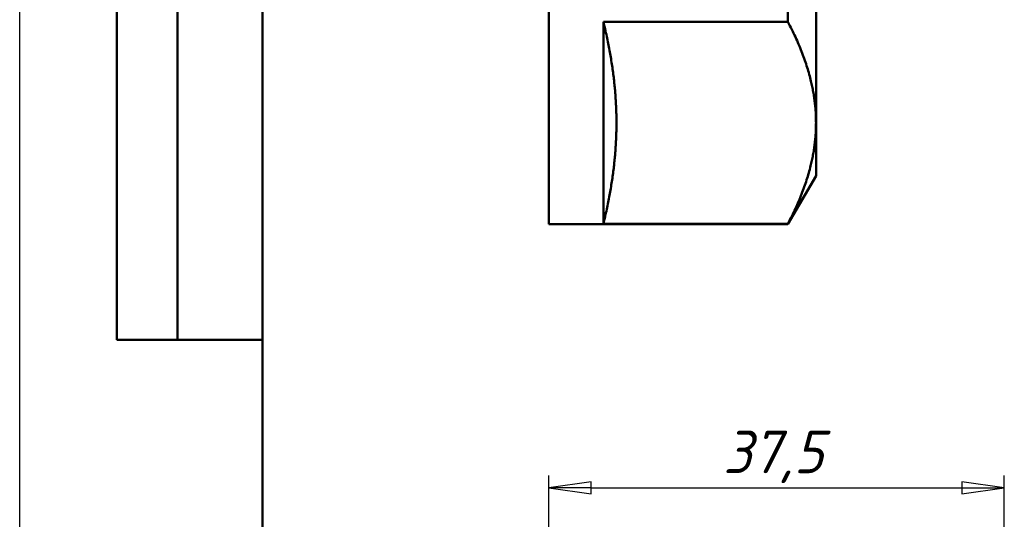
# Model space of a CAD drawing. Header units: millimetres. Extents: x -73 to 420, y -67 to 355.
# Tile 9 of 17: x 0 to 81, y 157 to 198. Entities that reach past the tile are written whole.
import ezdxf
from ezdxf.enums import TextEntityAlignment as Align

# ---------------------------------------------------------------- set-up
doc = ezdxf.new("R2010")
doc.units = ezdxf.units.MM
for name, color, linetype, lineweight in [('Видимый контур (ГОСТ)', 7, 'Continuous', 50), ('Кромка (ГОСТ)', 7, 'Continuous', 50), ('Обозначение (ГОСТ)', 7, 'Continuous', 25), ('Размер (ГОСТ)', 7, 'Continuous', 25), ('Эскизная геометрия (ГОСТ)', 7, 'Continuous', 50)]:
    doc.layers.add(name, color=color, linetype=linetype, lineweight=lineweight)
doc.styles.get("Standard").update_dxf_attribs({"font": 'GOST Common Italic.ttf'})
doc.styles.add('Обычный текст (ГОСТ)', font='GOST Common Italic.ttf')
doc.dimstyles.new('Обычный (ГОСТ)', dxfattribs={"dimtxt": 3.5, "dimasz": 3.5, "dimexe": 1, "dimexo": 0, "dimgap": 0.5, "dimtad": 1, "dimrnd": 1e-08, "dimtxsty": 'Обычный текст (ГОСТ)', "dimblk": 'Filled-1', "dimcen": 0.09, "dimdle": 15, "dimclrd": 256, "dimclre": 256, "dimclrt": 256, "dimazin": 2, "dimtfac": 0.714286, "dimtdec": 3, "dimtmove": 0, "dimatfit": 3, "dimfxl": 1, "dimtolj": 1, "dimlwd": 25, "dimlwe": 25, "dimarcsym": 0})

# ---------------------------------------------------------------- blocks, each defined once
blk = doc.blocks.new('ГОСТ - Доп. графы 2')
at = {"layer": 'Эскизная геометрия (ГОСТ)'}
for p, q in [((-12, 0), (-12, 120)), ((-7, 0), (-7, 120)), ((0, 0), (-12, 0))]:
    blk.add_line(p, q, dxfattribs=at)
at = {"layer": 'Обозначение (ГОСТ)', "lineweight": 30, "width": 0.8, "flags": 17}
for tag, p in [('Первичная_применяемость', (-3.651, 90.027)), ('Справочный_номер', (-3.551, 30.017))]:
    blk.add_attdef(tag, text='', height=3.17, rotation=90, dxfattribs=at).set_placement(p, align=Align.MIDDLE_CENTER)
blk = doc.blocks.new('Рамки ГОСТ_ граница 297x210')
at = {"layer": 'Кромка (ГОСТ)', "lineweight": 25}
blk.add_line((0, 0), (0, 297), dxfattribs=at)
at = {"layer": 'Кромка (ГОСТ)'}
blk.add_line((20, 292), (20, 5), dxfattribs=at)
blk = doc.blocks.new('Filled-1')
at = {"color": 0}
for p, q in [((0, 0), (-1, 0.143)), ((-1, 0.143), (-1, -0.143)), ((-1, 0), (0, 0)), ((-1, -0.143), (0, 0))]:
    blk.add_line(p, q, dxfattribs=at)
at = {"color": 0, "flags": 128}
blk.add_lwpolyline([(-1, -0.143), (0, 0), (-1, 0.143), (-1, -0.143)], dxfattribs=at)
at = {"color": 0}
blk.add_solid([(-1, -0.143), (0, 0), (-1, 0.143), (-1, -0.143)], dxfattribs=at)
blk = doc.blocks.new('*D9')
at = {"layer": 'Defpoints', "color": 0, "linetype": 'Continuous', "transparency": 16777216}
for p in [(81.049, 159.831), (43.549, 154.008), (81.049, 135.353)]:
    blk.add_point(p, dxfattribs=at)
at = {"layer": 'Размер (ГОСТ)', "linetype": 'Continuous', "lineweight": 25, "transparency": 16777216}
for p, q in [((43.549, 154.008), (43.549, 160.831)), ((81.049, 135.353), (81.049, 160.831)), ((47.049, 159.831), (77.549, 159.831))]:
    blk.add_line(p, q, dxfattribs=at)
at = {"layer": 'Размер (ГОСТ)', "linetype": 'Continuous', "lineweight": 25, "transparency": 16777216, "xscale": 3.5, "yscale": 3.5, "zscale": 3.5, "rotation": 180}
blk.add_blockref('Filled-1', (43.549, 159.831), dxfattribs=at)
at = {"layer": 'Размер (ГОСТ)', "linetype": 'Continuous', "lineweight": 25, "transparency": 16777216, "xscale": 3.5, "yscale": 3.5, "zscale": 3.5}
blk.add_blockref('Filled-1', (81.049, 159.831), dxfattribs=at)
at = {"layer": 'Размер (ГОСТ)', "linetype": 'Continuous', "lineweight": 25, "transparency": 16777216, "insert": (57.897, 164.531), "char_height": 3.5, "attachment_point": 1, "style": 'Обычный текст (ГОСТ)'}
blk.add_mtext('\\A1;37,5', dxfattribs=at)

msp = doc.modelspace()

# ---------------------------------------------------------------- linework, layer by layer
at = {"layer": 'Видимый контур (ГОСТ)'}
for p, q in [((43.549, 181.519), (43.549, 254.519)), ((65.549, 189.874), (65.549, 218.019)), ((63.24, 201.406), (63.24, 198.18)), ((48.049, 181.567), (48.049, 198.18)), ((63.24, 198.18), (48.049, 198.18)), ((65.549, 185.519), (65.549, 189.874)), ((65.549, 185.519), (63.24, 181.519)), ((63.24, 181.567), (48.049, 181.567)), ((63.24, 181.567), (63.24, 181.519)), ((43.549, 181.519), (63.24, 181.519))]:
    msp.add_line(p, q, dxfattribs=at)
for points, weights in [([(49.121, 189.874), (49.121, 193.786), (48.049, 198.18)], [1, 1.03030988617, 1]), ([(65.549, 189.874), (65.549, 193.786), (63.24, 198.18)], [1, 1.03455023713, 1.00824815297]), ([(48.049, 181.567), (49.121, 185.961), (49.121, 189.874)], [1, 1.03030988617, 1]), ([(63.24, 181.567), (65.549, 185.961), (65.549, 189.874)], [1.00824815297, 1.03455023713, 1])]:
    msp.add_rational_spline(points, weights, degree=2, dxfattribs=at)

# ---------------------------------------------------------------- block references
for name, p in [('Рамки ГОСТ_ граница 297x210', (0, 0)), ('ГОСТ - Доп. графы 2', (20, 172))]:
    msp.add_blockref(name, p)

# ---------------------------------------------------------------- dimensions: what is measured, and where the dimension line sits
at = {"layer": 'Размер (ГОСТ)', "linetype": 'Continuous', "lineweight": 25}
dim = msp.add_linear_dim(base=(81.049, 159.831), p1=(43.549, 154.008), p2=(81.049, 135.353), angle=180, dimstyle='Обычный (ГОСТ)', override={"dimgap": 0.5, "dimdec": 2, "dimtol": 0, "dimlim": 0, "dimtp": 0, "dimtm": 0, "dimtdec": 3, "dimtofl": 0, "dimatfit": 1}, dxfattribs=at)
dim.commit()
dim.dimension.update_dxf_attribs({"geometry": '*D9', "text_midpoint": (62.299, 159.831), "dimtype": 160})

doc.saveas('drawing.dxf')
